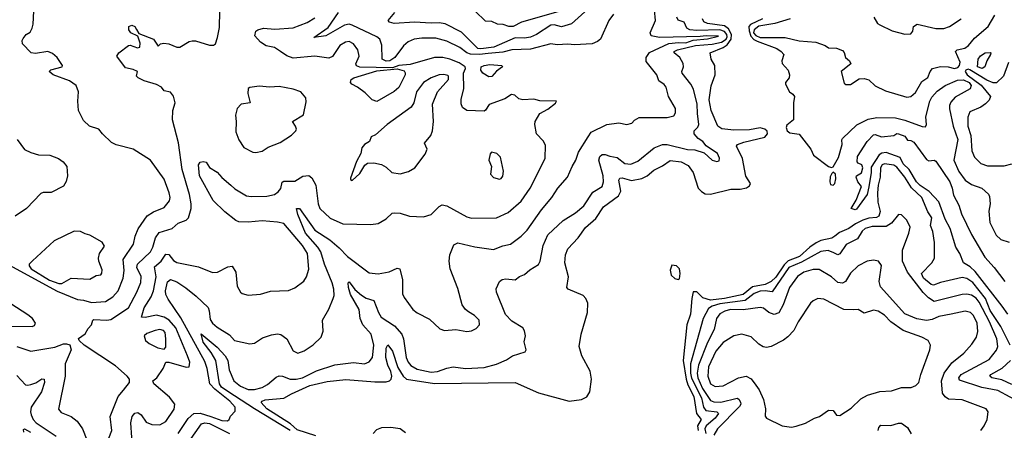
# Model space of a CAD drawing. Extents: x 1921360 to 2014538, y 768294 to 907744.
# Tile 235 of 256: x 1955753 to 1962097, y 842997 to 845639. Entities that reach past the tile are written whole.
import ezdxf

# ---------------------------------------------------------------- set-up
doc = ezdxf.new("R2010")
doc.units = 0

msp = doc.modelspace()

# ---------------------------------------------------------------- linework, layer by layer
at = {"layer": '0CON10XD'}
for points in [[(1955682.3, 844062.3), (1955995, 843891.3), (1956125, 843837.7), (1956165, 843833.7), (1956215, 843818), (1956305, 843824.6), (1956354.2, 843855.8), (1956386.6, 843895), (1956419.7, 843975), (1956425.9, 844024.1), (1956418.8, 844095), (1956486.7, 844195), (1956496.2, 844245), (1956516.4, 844293.6), (1956575, 844376.5), (1956615, 844402.7), (1956685, 844429.6), (1956717.3, 844472.7), (1956721.9, 844495), (1956717.1, 844525), (1956683.5, 844613.5), (1956595.5, 844735.5), (1956483.3, 844805), (1956375, 844833.1), (1956345, 844848.8), (1956286.2, 844905), (1956263.8, 844935), (1956202.5, 844955), (1956165, 844990), (1956132.9, 845055), (1956128, 845115), (1956132, 845175), (1956116.6, 845216.6), (1956074, 845245), (1955969.2, 845285), (1955944, 845305), (1955953.3, 845316.7), (1956026.2, 845335), (1956028, 845345), (1955994, 845395), (1955965, 845421.4), (1955935, 845434.3), (1955855, 845422.2), (1955826.7, 845425), (1955772, 845485), (1955768.8, 845505), (1955775, 845517.5), (1955795, 845543.3), (1955820, 845560), (1955833.8, 845585), (1955840.5, 845609.5), (1955844.2, 845695)], [(1956420.9, 843255), (1956461.1, 843305), (1956459.7, 843325), (1956446.6, 843345), (1956370.8, 843410.8), (1956169.5, 843545), (1956136, 843575), (1956132, 843588), (1956175, 843617.5), (1956195, 843652.5), (1956216.7, 843675), (1956223.3, 843705), (1956230, 843710), (1956315, 843704.6), (1956341, 843709), (1956455.2, 843784.8), (1956507.6, 843885), (1956532.7, 843947.3), (1956536.1, 843986.1), (1956506.8, 844045), (1956511.1, 844065), (1956595, 844145.4), (1956611.4, 844175), (1956628.4, 844235), (1956651.1, 844268.9), (1956735, 844296.2), (1956775, 844330.6), (1956825, 844348.1), (1956840.6, 844365), (1956857.3, 844425), (1956857.9, 844455), (1956847.3, 844515), (1956799.5, 844675), (1956777, 844847), (1956736.8, 844995), (1956740, 845055), (1956754.4, 845105), (1956745, 845146.7), (1956725, 845172), (1956685, 845182.5), (1956666.2, 845205), (1956635, 845223.2), (1956555, 845246.4), (1956516.7, 845265), (1956506.7, 845275), (1956511.2, 845305), (1956485, 845318.9), (1956435, 845329.2), (1956380, 845405), (1956392.5, 845425), (1956455, 845474), (1956465, 845475.8), (1956512.3, 845457.7), (1956526.7, 845463.3), (1956528.3, 845488.3), (1956513.9, 845533.9), (1956468.8, 845555), (1956456, 845575), (1956456.7, 845595), (1956475, 845603.8), (1956495.7, 845595.7), (1956505.7, 845575.7), (1956520.5, 845550.5), (1956616.2, 845515), (1956645, 845470), (1956660, 845485), (1956682.3, 845487.7), (1956715, 845484.3), (1956765, 845463.3), (1956785, 845462.9), (1956845, 845499.4), (1956865, 845504.3), (1956886.1, 845503.9), (1956975, 845476), (1957002.5, 845475), (1957013.8, 845485), (1957028, 845525), (1957040.9, 845589.1), (1957041.9, 845695)], [(1956775.2, 842974.8), (1956838, 843072), (1956874.5, 843105.5), (1956915, 843106.5), (1956983.6, 843085), (1957055, 843060.4), (1957091.7, 843058.3), (1957102.5, 843065), (1957111.7, 843088.3), (1957140.7, 843119.3), (1957142, 843145), (1957107.5, 843185), (1957010.2, 843260.2), (1956979.1, 843295), (1956960.4, 843395), (1956945, 843439.6), (1956790.8, 843720.8), (1956709.5, 843839.5), (1956695, 843871.2), (1956692.9, 843895), (1956705, 843951.1), (1956725, 843966.5), (1956765, 843951.9), (1956823.9, 843913.9), (1956890.2, 843860.2), (1956966.4, 843786.4), (1956974.3, 843765), (1956979.3, 843709.3), (1956996.2, 843685), (1957025, 843660.8), (1957105, 843610), (1957136.2, 843575), (1957235, 843552.9), (1957265, 843557.5), (1957318.5, 843591.5), (1957375, 843611.9), (1957415, 843616.7), (1957435, 843612.9), (1957474.3, 843584.3), (1957515, 843508.8), (1957545, 843494), (1957585, 843508.6), (1957644.5, 843545.5), (1957695.8, 843595), (1957708.6, 843635), (1957704.2, 843705), (1957744, 843776), (1957772.9, 843845), (1957778.8, 843865), (1957776.7, 843905), (1957766.2, 843945), (1957716.3, 844065), (1957693.3, 844145), (1957674.4, 844175), (1957593.8, 844265), (1957544.6, 844385), (1957536.7, 844425), (1957556.7, 844425), (1957654, 844285), (1957752, 844222), (1957811.7, 844171.7), (1957866.2, 844115), (1958005, 844010), (1958063.6, 844003.6), (1958132.6, 844017.4), (1958185, 844039.2), (1958203.3, 844035), (1958220.6, 843965), (1958219.2, 843875), (1958230.3, 843850.3), (1958286, 843775), (1958313, 843753), (1958392.6, 843712.6), (1958459.3, 843649.3), (1958489.3, 843639.3), (1958563.9, 843646.1), (1958635, 843632.5), (1958664.1, 843635.9), (1958695, 843651.2), (1958715.7, 843674.3), (1958712.5, 843705), (1958684, 843735), (1958645, 843759.4), (1958624.6, 843774.6), (1958604.4, 843805), (1958575, 843910), (1958527.1, 844035), (1958521.1, 844085), (1958524.5, 844125), (1958549.4, 844190.6), (1958575, 844203.1), (1958685, 844177.1), (1958805, 844160), (1958865, 844183.3), (1958916.2, 844195), (1958984.7, 844245.3), (1959022.2, 844285), (1959114.4, 844415), (1959181.1, 844495), (1959219.4, 844555), (1959283.5, 844625), (1959312.5, 844695), (1959336.5, 844735), (1959353.4, 844786.6), (1959415.5, 844884.5), (1959435, 844916.4), (1959535.7, 844965.7), (1959614.4, 844975.6), (1959665.9, 844964.1), (1959696.1, 844973.9), (1959715, 844993.3), (1959745, 845009.4), (1959925, 845009.7), (1959968.5, 845021.5), (1959979.2, 845040.8), (1959977.8, 845067.8), (1959934.4, 845145), (1959918.5, 845205), (1959905, 845223.1), (1959870.9, 845245), (1959858, 845285), (1959790.2, 845370.2), (1959788.8, 845395), (1959811.7, 845428.3), (1959934.6, 845485.4), (1959996.9, 845493.1), (1960045, 845491.4), (1960091.7, 845508.3), (1960185, 845516.2), (1960255, 845532.5), (1960176.3, 845536.3), (1960138.1, 845531.9), (1959875, 845523.9), (1959821.9, 845535), (1959816, 845555), (1959848.9, 845635), (1959842.7, 845702.7)], [(1959265, 845701.9), (1958986.9, 845623.1), (1958933.3, 845595), (1958905, 845594.6), (1958867.4, 845607.4), (1958830.9, 845610.9), (1958795, 845627.5), (1958755, 845629.2), (1958687.5, 845695)], [(1957434.4, 845435), (1957395, 845460.8), (1957341.3, 845471.3), (1957304.6, 845494.6), (1957268, 845535), (1957273.8, 845565), (1957286.7, 845575), (1957324.7, 845585.3), (1957397.7, 845577.7), (1957515, 845587.3), (1957605, 845620.9), (1957655, 845650.4)], [(1959579.4, 845675), (1959548.6, 845635), (1959494.4, 845515), (1959475, 845498.7), (1959441.1, 845485), (1959327.1, 845477.1), (1959285, 845481.6), (1959215, 845477.4), (1959175, 845483.5), (1959045, 845450.3), (1958925, 845444.6), (1958865, 845431.2), (1958772.5, 845422.5), (1958715, 845415.4), (1958658.1, 845418.1), (1958634.7, 845425), (1958589.5, 845459.5), (1958505, 845501.1), (1958435, 845520.3), (1958345, 845520.6), (1958295, 845514.7), (1958255, 845497.2), (1958225, 845470.8), (1958169.4, 845395), (1958137.1, 845375), (1958115, 845373.3), (1958088, 845385), (1958086.6, 845475), (1958073.8, 845515), (1958055, 845529.3), (1957895, 845605.2), (1957875, 845610), (1957845, 845604.3), (1957725, 845535.3), (1957647.5, 845525), (1957740.3, 845589.7), (1957808, 845685)], [(1959395, 845690.4), (1959308.1, 845611.9), (1959245, 845592.8), (1959196, 845606), (1959175, 845604), (1959083.6, 845545), (1959045, 845527.4), (1959005, 845520.7), (1958945, 845521.9), (1958808.1, 845461.9), (1958725, 845450.8), (1958704.3, 845454.3), (1958599.7, 845559.7), (1958495, 845612.1), (1958455, 845619.1), (1958403.4, 845616.6), (1958296.2, 845623.8), (1958165, 845614), (1958135, 845623.3), (1958127.5, 845635), (1958170.5, 845685)], [(1959292.5, 843185), (1959373.3, 843195), (1959407.6, 843212.4), (1959426.7, 843245), (1959437.9, 843325), (1959428.1, 843378.1), (1959375.6, 843475), (1959357.1, 843535), (1959370, 843615), (1959412.5, 843755), (1959413.8, 843815), (1959400.9, 843845), (1959384.1, 843864.1), (1959286.7, 843905), (1959278.8, 843915), (1959289.2, 843985), (1959264.6, 844075), (1959268.8, 844125), (1959285.5, 844165), (1959352.2, 844235), (1959398.7, 844301.3), (1959465, 844360.3), (1959515.1, 844434.9), (1959610.5, 844505), (1959625.2, 844535), (1959614.3, 844605.7), (1959619.7, 844620.3), (1959635, 844621.2), (1959695, 844603.9), (1959762.6, 844617.4), (1959795, 844633.8), (1959838.6, 844671.4), (1959895, 844698.4), (1959945, 844733), (1960015, 844723.6), (1960059.9, 844699.9), (1960092, 844655), (1960125, 844555.4), (1960145, 844532.8), (1960169, 844519), (1960205, 844515.3), (1960335, 844548.4), (1960395, 844549.6), (1960435, 844558.1), (1960455, 844570), (1960462, 844585), (1960431.5, 844631.5), (1960409.1, 844745), (1960370.9, 844825), (1960378.5, 844835), (1960417.9, 844852.1), (1960555, 844882.8), (1960570.8, 844905), (1960569, 844921), (1960555, 844934.2), (1960525, 844942.9), (1960455, 844929.7), (1960355, 844927.4), (1960276.6, 844936.6), (1960251.1, 844955), (1960208, 845055), (1960196.1, 845123.9), (1960207.2, 845212.8), (1960234.2, 845285), (1960232.5, 845345), (1960208.5, 845385), (1960202.2, 845425), (1960285, 845460.3), (1960311.6, 845478.4), (1960336.8, 845513.2), (1960338.6, 845545), (1960320.6, 845580.6), (1960295, 845600.2), (1960183.9, 845613.9), (1960160, 845625), (1960151.6, 845645)], [(1960121.1, 845035), (1960117, 845095), (1960095, 845192), (1960077.7, 845225), (1960021.6, 845295), (1960019.1, 845305), (1960029.6, 845335), (1960027.7, 845357.7), (1960006.9, 845396.9), (1959970, 845425), (1959970.5, 845435), (1959990.8, 845445), (1960107.4, 845472.6), (1960215, 845481.5), (1960275, 845495.6), (1960305.4, 845515), (1960311.9, 845528.1), (1960309.6, 845545), (1960293.7, 845563.7), (1960265, 845574.2), (1960115, 845568.9), (1960070, 845575), (1960051.1, 845585), (1960035, 845624.3), (1959996.1, 845636.1), (1959987.7, 845655)], [(1960538.4, 845645), (1960461.7, 845608.3), (1960451.6, 845595), (1960452.8, 845567.2), (1960463.7, 845533.7), (1960482.8, 845512.8), (1960505, 845500.7), (1960631.9, 845455), (1960660, 845435), (1960675.6, 845415), (1960663.1, 845375), (1960665, 845357.5), (1960703.8, 845315), (1960714, 845285), (1960710, 845265), (1960686.7, 845235), (1960686.7, 845225), (1960713.8, 845175), (1960735, 845160), (1960744.1, 845144.1), (1960738.6, 845105), (1960739.6, 844995), (1960695, 844960), (1960691.4, 844945), (1960696.9, 844925), (1960715, 844910.2), (1960775, 844902.7), (1960850.5, 844805), (1960867.5, 844767.5), (1960965, 844693.8), (1960982.5, 844687.5), (1960995, 844692.5), (1961028.2, 844751.8), (1961052.7, 844835), (1961049.2, 844865), (1961054, 844875), (1961147.1, 844962.9), (1961220.3, 844999.7), (1961275, 845010), (1961395, 845007.3), (1961455, 844992), (1961567.3, 844952.7), (1961589.3, 844950.7), (1961595.3, 844964.7), (1961590.3, 845015), (1961617.5, 845115), (1961630.3, 845139.7), (1961665, 845178.5), (1961715, 845216.4), (1961795, 845249.8), (1961835, 845252.3), (1961870, 845235), (1961883.3, 845215), (1961877.1, 845195), (1961779.3, 845140.7), (1961752, 845108), (1961743.8, 845086.2), (1961743.8, 845065), (1961768.5, 844955), (1961797.2, 844867.2), (1961771.2, 844735), (1961802.9, 844662.9), (1961845, 844606.4), (1961885, 844578.8), (1961951.2, 844555), (1961995.4, 844515.4), (1962002.1, 844502.1), (1962005.8, 844454.2), (1961997.5, 844407.5), (1962002.7, 844335), (1962045, 844252.1), (1962073.7, 844223.7), (1962127.9, 844207.9)], [(1960716.5, 845645), (1960618.9, 845615), (1960515, 845597.4), (1960486.2, 845575), (1960481, 845555), (1960495, 845536.7), (1960525, 845525.5), (1960684.6, 845525.4), (1960775, 845503.2), (1960882.5, 845495), (1960943, 845473), (1960965, 845458.6), (1961015, 845455.7), (1961055, 845440), (1961065, 845427.5), (1961074.2, 845395), (1961098.6, 845375), (1961107.1, 845355), (1961046.2, 845305), (1961065, 845230), (1961075, 845222.5), (1961105, 845222), (1961161.3, 845258.7), (1961195, 845261.1), (1961225, 845252.9), (1961264.7, 845214.7), (1961331.4, 845181.4), (1961468.8, 845141.2), (1961495, 845144), (1961525, 845170), (1961565, 845241.9), (1961605, 845268), (1961619.4, 845305), (1961635, 845326), (1961685, 845337.5), (1961734.4, 845335.6), (1961775, 845325.4), (1961797.8, 845332.2), (1961807.6, 845345), (1961811.5, 845365), (1961781.9, 845435), (1961793.7, 845446.3), (1961843.3, 845456.7), (1961866.4, 845473.6), (1961905, 845521.2), (1961993.5, 845596.5), (1962035, 845667.8)], [(1961256, 845655), (1961280, 845615), (1961295, 845605.7), (1961375, 845568.6), (1961455, 845545.8), (1961495, 845548.8), (1961508, 845565), (1961511.2, 845595), (1961535, 845610), (1961655, 845583.1), (1961708.3, 845581.7), (1961743.6, 845596.4), (1961819.2, 845645)], [(1956481.8, 842855), (1956469.1, 843045), (1956478.2, 843085), (1956495, 843105.7), (1956515, 843110.6), (1956535, 843095.6), (1956568, 843048), (1956605, 843032.9), (1956655, 843031.8), (1956695, 843053.5), (1956747.5, 843132.5), (1956752.1, 843165), (1956719.2, 843209.2), (1956617.8, 843295), (1956610, 843315), (1956636.7, 843335), (1956676.7, 843395), (1956694.5, 843435.5), (1956715, 843435.9), (1956825, 843403.6), (1956844.6, 843405.4), (1956848.6, 843435), (1956834.3, 843475), (1956758.5, 843655), (1956716.4, 843706.4), (1956685, 843724.8), (1956635, 843736.7), (1956562.6, 843722.6), (1956538, 843725), (1956555.2, 843785), (1956600.2, 843855), (1956615.7, 843894.3), (1956632.5, 843985), (1956620.7, 844049.3), (1956664.2, 844085.8), (1956695, 844130.4), (1956715, 844127.8), (1956745, 844089.1), (1956765, 844075.5), (1956905, 844048.1), (1956995, 844012), (1957027.5, 844015), (1957095, 844049.4), (1957123.1, 844053.1), (1957145.5, 844015), (1957154.6, 843924.6), (1957175.6, 843885.6), (1957186.9, 843876.9), (1957225, 843866.9), (1957305, 843872.9), (1957368, 843892), (1957485, 843897.1), (1957526.6, 843913.4), (1957584.2, 843955.8), (1957601.4, 843985), (1957616.1, 844033.9), (1957608.2, 844135), (1957575.3, 844185), (1957455, 844327.8), (1957415, 844336.9), (1957315, 844343.8), (1957225, 844335.3), (1957165, 844339.2), (1957145, 844347.3), (1957075, 844402.1), (1956999.6, 844475), (1956912.2, 844635), (1956904.2, 844705), (1956915, 844722.5), (1956935, 844727.5), (1956955, 844722.5), (1956977, 844687), (1957025, 844658), (1957054.5, 844624.5), (1957114, 844574), (1957139.8, 844549.8), (1957215, 844506.2), (1957245, 844501.1), (1957345, 844503.9), (1957394, 844515), (1957418.9, 844531.1), (1957435, 844553.8), (1957445, 844593.3), (1957455, 844600), (1957525, 844600.6), (1957577, 844633), (1957615, 844635.6), (1957635, 844622.5), (1957660.9, 844575), (1957675.4, 844455), (1957687.5, 844425), (1957752.6, 844362.6), (1957835, 844325.5), (1958015, 844320.8), (1958062.7, 844327.3), (1958115, 844357.5), (1958153.3, 844395), (1958165, 844397.1), (1958204.3, 844394.3), (1958265, 844374.2), (1958355, 844370), (1958405, 844385.8), (1958455, 844438), (1958475, 844447.5), (1958505, 844441.4), (1958635, 844370.9), (1958665, 844362.5), (1958825, 844363.6), (1958901.4, 844398.6), (1958985, 844471.5), (1959042.1, 844555), (1959137.9, 844745), (1959141.1, 844831.1), (1959125, 844860), (1959082, 844905), (1959071.2, 844965), (1959073.8, 844985), (1959104, 845035), (1959156.4, 845063.6), (1959205, 845101.2), (1959212.5, 845115), (1959105, 845117.1), (1959065, 845127.5), (1958995, 845122.9), (1958969.8, 845129.8), (1958942.7, 845152.7), (1958922.3, 845157.7), (1958879.8, 845130.2), (1958777.3, 845092.7), (1958755, 845056.7), (1958745, 845051.2), (1958635, 845055.8), (1958606.2, 845075), (1958597.3, 845097.3), (1958597.5, 845127.5), (1958615.4, 845195), (1958612.2, 845295), (1958624.7, 845325), (1958622.5, 845335), (1958585, 845362.7), (1958525, 845384.3), (1958480, 845395), (1958425, 845396.5), (1958268.2, 845351.8), (1958195.2, 845345.2), (1958155, 845330.5), (1957945, 845333.5), (1957923.2, 845343.2), (1957919.1, 845355), (1957941.1, 845405), (1957932.5, 845445), (1957904.4, 845485), (1957875, 845499.1), (1957852, 845495), (1957815, 845472.2), (1957767.5, 845402.5), (1957745, 845391.4), (1957655, 845404.5), (1957515, 845391.5), (1957475, 845406.5), (1957434.4, 845435)], [(1961955, 845324.7), (1961924.1, 845335), (1961928.9, 845385), (1961943.5, 845406.5), (1961972.9, 845425), (1962005, 845428.8), (1962010, 845425), (1962008, 845415), (1961984, 845375), (1961972, 845335), (1961955, 845324.7)], [(1958055, 845112.7), (1958023.5, 845123.5), (1957978.3, 845168.3), (1957930, 845205), (1957893.5, 845223.5), (1957884.5, 845235), (1957887.8, 845255), (1957905, 845265.3), (1958055, 845309.2), (1958185, 845322.1), (1958229.3, 845309.2), (1958237.3, 845297.3), (1958236.8, 845285), (1958195, 845203.1), (1958165, 845177.3), (1958055, 845112.7)], [(1958775, 845271.2), (1958737.2, 845295), (1958723.4, 845315), (1958726.3, 845335), (1958745, 845345.1), (1958781.2, 845351.2), (1958860, 845345), (1958863.8, 845335), (1958825, 845308.5), (1958795, 845274), (1958775, 845271.2)], [(1962125, 845363.8), (1962090.8, 845275), (1962047, 845233), (1962025, 845232.5), (1961985, 845250), (1961875, 845317.6), (1961865, 845321.1), (1961849.5, 845315), (1961845.6, 845305), (1961857.6, 845285), (1961948.9, 845218.9), (1962007.5, 845145), (1961999.6, 845120.4), (1961975, 845096.8), (1961945, 845076.9), (1961875, 845046.7), (1961861.8, 845011.8), (1961862.2, 844955), (1961880.9, 844895), (1961888.4, 844795), (1961905.5, 844755), (1961945, 844712.7), (1961988.1, 844698.1), (1962095, 844698.5), (1962145, 844712.3)], [(1957895, 844603.3), (1957945, 844650), (1957977.7, 844702.3), (1957995, 844716.2), (1958035, 844717.1), (1958085, 844706.9), (1958115, 844690.8), (1958150, 844655), (1958205, 844647.1), (1958258.7, 844661.3), (1958298.8, 844685), (1958365.7, 844774.3), (1958378.8, 844805), (1958362, 844845), (1958401.9, 844895), (1958413.3, 844925), (1958419.4, 844985), (1958413.1, 845095), (1958445.4, 845174.6), (1958515.4, 845255), (1958516.5, 845275), (1958510.6, 845280.6), (1958486.8, 845286.8), (1958455, 845283.8), (1958405, 845264.5), (1958355, 845234.6), (1958309.6, 845175), (1958291.8, 845105), (1958275, 845076.9), (1958120, 844965), (1958045, 844899.2), (1958017.5, 844885), (1958007.5, 844855), (1957974.2, 844835.8), (1957956.7, 844815), (1957951.7, 844778.3), (1957924.2, 844725.8), (1957885, 844620), (1957885, 844610), (1957895, 844603.3)], [(1957275, 844784), (1957315, 844792.9), (1957355, 844818.6), (1957431.2, 844848.8), (1957505, 844896.2), (1957532, 844925), (1957535.8, 844935), (1957530.8, 844955), (1957510, 844985), (1957582.3, 845027.7), (1957599.5, 845110.5), (1957595.7, 845135.7), (1957564.3, 845174.3), (1957515, 845193.1), (1957425, 845210), (1957365, 845204), (1957295, 845211.2), (1957235, 845203.8), (1957224.4, 845195.6), (1957222.9, 845165), (1957237.5, 845105), (1957180, 845095), (1957155, 845067.5), (1957142.9, 845025), (1957148.9, 844985), (1957146.6, 844916.6), (1957166, 844865), (1957196.8, 844816.8), (1957255, 844786), (1957275, 844784)], [(1957495, 842996), (1957265, 843134.1), (1957095, 843245.5), (1957053.2, 843275), (1957040, 843295), (1957015.8, 843445.8), (1956987.7, 843497.7), (1956935, 843563.4), (1956921.9, 843618.1), (1957025, 843531.2), (1957077.8, 843475), (1957093.4, 843445), (1957102.1, 843385), (1957131.8, 843315), (1957175, 843280.7), (1957225, 843259), (1957265, 843258.8), (1957315, 843271.6), (1957348.8, 843291.2), (1957405, 843338.6), (1957423.9, 843346.1), (1957445.8, 843345.8), (1957495.7, 843325.7), (1957535, 843325.7), (1957575.6, 843335), (1957665, 843378.2), (1957783.2, 843416.8), (1957903.6, 843433.6), (1957975, 843424.4), (1958005, 843438), (1958025.6, 843465), (1958034.1, 843545), (1958016.8, 843615), (1957963.5, 843675), (1957947.1, 843715), (1957940.5, 843775), (1957885, 843870), (1957871.1, 843915), (1957868.8, 843945), (1957875, 843951.2), (1957912.8, 843902.8), (1957955, 843866.7), (1957985, 843847.8), (1958035, 843831.1), (1958064.2, 843755), (1958082.8, 843725), (1958167.9, 843667.9), (1958214.2, 843615), (1958225.2, 843585.2), (1958242.2, 843465), (1958255, 843434.6), (1958273.7, 843413.7), (1958315, 843389.4), (1958405, 843371.4), (1958445, 843374.7), (1958505, 843397.3), (1958545, 843404.6), (1958625, 843394.5), (1958745, 843400.8), (1958825, 843422.5), (1958889.4, 843450.6), (1958927.5, 843475), (1959009.3, 843500.7), (1959016.7, 843515), (1959003.8, 843565), (1959011.2, 843605), (1959005.9, 843635.9), (1958995, 843656.7), (1958925, 843698), (1958882.4, 843742.4), (1958824.3, 843885), (1958822.7, 843907.3), (1958845, 843953.3), (1958862.6, 843967.4), (1958885, 843971.9), (1958945, 843965.7), (1958973.6, 843986.4), (1959005, 843998.6), (1959040.5, 844029.5), (1959095, 844063.5), (1959107.5, 844085), (1959125.3, 844185), (1959155, 844254.4), (1959255, 844347.1), (1959333.9, 844396.1), (1959387.7, 844442.3), (1959445, 844529.4), (1959505.6, 844565), (1959513.5, 844595), (1959512.9, 844635), (1959485.3, 844734.7), (1959492, 844758), (1959505, 844770.6), (1959525, 844772.7), (1959555, 844760.8), (1959603.2, 844753.2), (1959653, 844713), (1959689.6, 844710.4), (1959735, 844728.5), (1959841.4, 844815), (1959895, 844835.3), (1959925, 844837.1), (1960055, 844804.7), (1960102, 844802), (1960163.3, 844783.3), (1960214.8, 844734.8), (1960245, 844726.9), (1960259.2, 844730.8), (1960262.9, 844747.1), (1960248.5, 844778.5), (1960175, 844827.5), (1960155.2, 844855.2), (1960124.4, 844875), (1960098.6, 844905), (1960099.2, 844925), (1960121.8, 844948.2), (1960129.2, 844965), (1960121.1, 845035)], [(1962118.9, 843745), (1962082.5, 843795), (1961909, 844019), (1961877.8, 844047.8), (1961834.1, 844074.1), (1961810.8, 844135), (1961783.7, 844175), (1961748.7, 844295), (1961716.3, 844355), (1961676, 844466), (1961613.4, 844533.4), (1961555, 844571.3), (1961531.1, 844595), (1961484.4, 844674.4), (1961445, 844711), (1961425, 844752.7), (1961335, 844784.7), (1961308.9, 844781.1), (1961290.9, 844769.1), (1961238.8, 844691.2), (1961239.1, 844655), (1961224.5, 844564.5), (1961213.8, 844515), (1961145, 844420.8), (1961135, 844416), (1961110, 844425), (1961142.2, 844477.8), (1961177.1, 844565), (1961152.4, 844595), (1961141.5, 844625), (1961145.4, 844634.6), (1961177.2, 844652.8), (1961185.4, 844685), (1961179.4, 844705), (1961155, 844715.5), (1961148.8, 844725), (1961151.8, 844758.2), (1961212.3, 844855), (1961255, 844899.1), (1961265, 844900.9), (1961305, 844886.2), (1961385, 844894.3), (1961404, 844906), (1961415, 844905.2), (1961455, 844889), (1961472.9, 844862.9), (1961495, 844862.3), (1961515, 844851.6), (1961595, 844738.9), (1961610.7, 844730.7), (1961645, 844735.5), (1961655, 844728.9), (1961745, 844596.2), (1961761.1, 844555), (1961769.4, 844509.4), (1961804.7, 844445), (1961821.2, 844388.8), (1961886.2, 844256.2), (1961971.4, 844111.4), (1962031.5, 844045), (1962100, 843955)], [(1955737.5, 844867.5), (1955785, 844804), (1955825, 844784), (1955875, 844770), (1955947.3, 844767.3), (1956002.5, 844745), (1956033.9, 844723.9), (1956056.2, 844695), (1956060.8, 844635), (1956053, 844597), (1956035, 844567.5), (1955955, 844527.1), (1955905, 844526.5), (1955889.6, 844520.4), (1955796.2, 844425), (1955725, 844374.2)], [(1958845, 844613.3), (1958855, 844616.7), (1958865, 844632.5), (1958869.2, 844665), (1958850, 844755), (1958828.3, 844778.3), (1958793.6, 844786.4), (1958783.6, 844776.4), (1958776.2, 844735), (1958793.3, 844695), (1958786.7, 844645), (1958805, 844623.8), (1958845, 844613.3)], [(1962134.1, 843545), (1962073.5, 843665), (1962005, 843767), (1961976.7, 843845), (1961895, 843947.6), (1961855, 843973.8), (1961825, 843979.6), (1961685, 843946.9), (1961640.3, 843930.3), (1961625, 843934.2), (1961575.7, 843975), (1961563.8, 844005), (1961630.4, 844075), (1961648.2, 844105), (1961647.5, 844205), (1961637.3, 844275), (1961621.5, 844315), (1961629.2, 844365), (1961605, 844403.3), (1961566.1, 844495), (1961498, 844558), (1961455.6, 844625.6), (1961405, 844689.3), (1961385, 844703.8), (1961325, 844711.4), (1961310.4, 844705), (1961299.4, 844685), (1961297, 844625), (1961283.2, 844575), (1961279.6, 844525), (1961282, 844465), (1961296.3, 844405), (1961287.9, 844375), (1961273.2, 844366.8), (1961225, 844362.5), (1961185, 844348.4), (1961137.5, 844325), (1961095.6, 844294.4), (1961035, 844269.2), (1961004.2, 844245.8), (1960985.9, 844234.1), (1960915, 844218.3), (1960885, 844203.1), (1960843.7, 844175), (1960777.3, 844115), (1960705, 844087.7), (1960678.3, 844061.7), (1960625, 843981.4), (1960595, 843954.6), (1960555.6, 843934.4), (1960475, 843919), (1960415, 843870.7), (1960295, 843844), (1960205, 843833.8), (1960155, 843848.1), (1960115, 843887.1), (1960093, 843887), (1960083.2, 843845), (1960075.3, 843745), (1960052, 843675), (1960028.6, 843445), (1960046.6, 843325), (1960058.3, 843288.3), (1960097, 843215), (1960114, 843104), (1960144.7, 843065), (1960120.9, 843025), (1960125.5, 842995)], [(1960995, 844573.3), (1961005.7, 844585), (1961012, 844615), (1961008.8, 844645), (1960995, 844657.5), (1960985, 844650), (1960975, 844627.5), (1960973.8, 844595), (1960977.5, 844577.5), (1960995, 844573.3)], [(1962215, 843167.3), (1962055, 843252), (1961951.2, 843271.2), (1961808.1, 843318.1), (1961804.7, 843335), (1961820, 843355), (1961998.5, 843451.5), (1962047.7, 843512.3), (1962055.3, 843535), (1962049.2, 843585), (1962000.9, 843695), (1961935, 843821.6), (1961915, 843846.1), (1961885, 843866.1), (1961855, 843872.1), (1961825, 843869.7), (1961645, 843825.5), (1961609, 843849), (1961573.2, 843883.2), (1961473.6, 844013.6), (1961440.9, 844085), (1961440.3, 844155), (1961482.2, 844265), (1961490.4, 844305), (1961468.3, 844348.3), (1961435, 844384.2), (1961415, 844386), (1961370.9, 844329.1), (1961335, 844307.3), (1961245, 844307.7), (1961199.6, 844295), (1961181.4, 844278.6), (1961151.6, 844228.4), (1961078.1, 844191.9), (1961038.3, 844131.7), (1961025, 844126.4), (1960997.8, 844137.8), (1960962.7, 844152.7), (1960915, 844146.8), (1960790.8, 844079.2), (1960708.1, 844045), (1960601.4, 843888.6), (1960555.1, 843895.1), (1960525, 843891.6), (1960485, 843876), (1960427.5, 843832.5), (1960265, 843809.9), (1960214.6, 843795), (1960190.3, 843779.7), (1960157.2, 843715), (1960075.6, 843424.4), (1960075.4, 843365), (1960082.1, 843332.1), (1960146.4, 843205), (1960157.9, 843145), (1960174.9, 843124.9), (1960244.4, 843114.4), (1960254.7, 843105), (1960234.4, 843075), (1960176.4, 843025), (1960168.2, 843005), (1960173.5, 842975)], [(1956005, 843942.2), (1956025, 843942.2), (1956085, 843975.5), (1956205, 843970), (1956245, 843991.8), (1956275, 843996.2), (1956282.7, 844007.3), (1956285, 844030), (1956262.2, 844085), (1956260, 844105), (1956266.7, 844135), (1956298.7, 844181.3), (1956285, 844208), (1956205, 844252.5), (1956175, 844260), (1956145, 844276.9), (1956105, 844277.5), (1955975, 844215.6), (1955835, 844088), (1955814.3, 844065), (1955813.5, 844055), (1955827.5, 844035), (1955945, 843963.4), (1956005, 843942.2)], [(1959995, 843967.1), (1960005, 843971.1), (1960008.8, 844005), (1960003.5, 844035), (1959985, 844055.4), (1959955, 844059.8), (1959943.4, 844026.6), (1959950.7, 843995), (1959975, 843972.7), (1959995, 843967.1)], [(1961946.2, 842995), (1961968, 843025), (1961985.7, 843065), (1961992, 843115), (1961980, 843135), (1961825, 843192.9), (1961737.7, 843197.7), (1961715, 843211.1), (1961699.2, 843235), (1961693.3, 843315), (1961708.4, 843365), (1961758.9, 843431.1), (1961836.2, 843493.8), (1961888.7, 843551.3), (1961917.5, 843595), (1961927.1, 843632.9), (1961921.3, 843685), (1961897.5, 843735), (1961878.6, 843755), (1961845, 843763.2), (1961753.8, 843743.8), (1961675, 843729.2), (1961631.1, 843708.9), (1961595, 843703), (1961533, 843713), (1961456.6, 843746.6), (1961299.5, 843919.5), (1961291.1, 843955), (1961305, 844057.5), (1961285.5, 844085.5), (1961255, 844091.9), (1961214, 844086), (1961155, 844055.6), (1961105, 844006.9), (1961074.4, 843955), (1961055, 843942.9), (1961025, 843948.5), (1960984.4, 843985), (1960905, 844031.2), (1960865, 844032.2), (1960805.6, 844015), (1960765, 843986.4), (1960713.9, 843916.1), (1960672.7, 843805), (1960645, 843753.5), (1960615, 843741.8), (1960580.6, 843755), (1960545, 843781.8), (1960525, 843786.4), (1960415, 843771), (1960333.2, 843773.2), (1960296, 843764), (1960265, 843745.9), (1960243.1, 843715), (1960227.3, 843645), (1960185, 843562.1), (1960126.2, 843415), (1960117.8, 843365), (1960122.6, 843335), (1960153.4, 843265), (1960205, 843187.5), (1960225, 843179.1), (1960271.5, 843178.5), (1960375, 843203.3), (1960386.7, 843196.7), (1960398.1, 843178.1), (1960399.4, 843165), (1960390.8, 843149.2), (1960249.1, 843005), (1960224.8, 842965.2)], [(1955575, 843644.6), (1955685.9, 843665.9), (1955832.5, 843665), (1955849.1, 843670.9), (1955854.6, 843685), (1955834.8, 843715), (1955805, 843739.5), (1955615, 843861.1), (1955555, 843888.8), (1955504.7, 843895.3), (1955482.8, 843877.2), (1955457, 843803), (1955454.2, 843775), (1955462, 843705), (1955484.4, 843664.4), (1955505, 843647.1), (1955575, 843644.6)], [(1960725, 843016.7), (1960755, 843023.3), (1960815, 843042.5), (1960874.4, 843075.6), (1960906.7, 843085), (1960965, 843126), (1960993.9, 843123.9), (1961015, 843093.3), (1961037.7, 843092.3), (1961111.1, 843138.9), (1961171.5, 843198.5), (1961215, 843222.9), (1961295, 843245.6), (1961369.1, 843250.9), (1961435, 843270.9), (1961497.1, 843272.9), (1961526.2, 843285), (1961547.1, 843305), (1961559.4, 843355), (1961617.1, 843515), (1961621.2, 843545), (1961606.7, 843575), (1961566.4, 843596.4), (1961445, 843639.5), (1961365, 843694.5), (1961325, 843736.7), (1961285, 843762.7), (1961255, 843769.6), (1961195, 843749.5), (1961155, 843774.3), (1961125, 843772.7), (1961063.8, 843773.8), (1960935, 843841.2), (1960895, 843843.8), (1960865, 843830.5), (1960848.5, 843815), (1960769.1, 843695), (1960740.2, 843639.8), (1960702.9, 843597.1), (1960675, 843576.4), (1960595, 843535.6), (1960565, 843528.9), (1960543, 843533), (1960515, 843550.6), (1960465, 843598.5), (1960405, 843614.4), (1960355, 843603.5), (1960285, 843561.8), (1960238.6, 843505), (1960192, 843405), (1960186.2, 843345), (1960205, 843296.5), (1960235, 843278.2), (1960285, 843282.5), (1960385, 843333.6), (1960434.5, 843344.5), (1960466.9, 843326.9), (1960495, 843286.7), (1960517.1, 843257.1), (1960545.6, 843195), (1960559.2, 843135), (1960556.4, 843086.4), (1960564.1, 843074.1), (1960665, 843025.8), (1960725, 843016.7)], [(1956685, 843519.6), (1956695, 843532.5), (1956695.7, 843585), (1956689.7, 843625), (1956679, 843639), (1956655, 843644.7), (1956625, 843639.5), (1956571.3, 843618.7), (1956555.5, 843605), (1956563.2, 843575), (1956586.3, 843555), (1956643.7, 843526.3), (1956685, 843519.6)], [(1955735.7, 843535), (1955825, 843505.5), (1955978.8, 843531.2), (1956035, 843552), (1956055, 843553.2), (1956075.8, 843545.8), (1956084.6, 843515), (1956046, 843425), (1956046.2, 843345), (1956002.6, 843132.6), (1956021.3, 843111.3), (1956084.6, 843084.6), (1956124.2, 843055), (1956158, 843005), (1956186, 842935), (1956215, 842910), (1956255, 842910.6), (1956315, 842932.5), (1956328.2, 842945), (1956346.2, 842995), (1956336.7, 843085), (1956388.2, 843215), (1956420.9, 843255)], [(1957660.3, 842960.3), (1957540.3, 843000.3), (1957498, 843038), (1957345, 843133.7), (1957307.9, 843175), (1957315.5, 843185), (1957335, 843192.3), (1957455, 843202.5), (1957505, 843232), (1957621.5, 843285), (1957735, 843310.2), (1957855, 843324.4), (1958042.2, 843307.8), (1958115, 843308.1), (1958135.6, 843314.4), (1958146.7, 843325), (1958150.5, 843345), (1958145.3, 843375), (1958125, 843416.7), (1958111.9, 843465), (1958114.3, 843525.7), (1958125, 843545.8), (1958155, 843506), (1958190.4, 843400.4), (1958224, 843344), (1958245.9, 843325.9), (1958425, 843296.9), (1958945.2, 843305.2), (1959095, 843238.6), (1959292.5, 843185)], [(1962145, 843291.2), (1962080.5, 843320.5), (1962015.8, 843335), (1962004.2, 843345), (1962010, 843355), (1962082.6, 843397.4), (1962136.6, 843445)], [(1955735, 843348.5), (1955789.8, 843289.8), (1955805, 843286.2), (1955825, 843291.1), (1955857.8, 843302.2), (1955895, 843327.8), (1955911.2, 843325), (1955912.7, 843305), (1955893.3, 843245), (1955827.2, 843145), (1955821.9, 843115), (1955826.5, 843095), (1955840.3, 843065), (1955858.2, 843045), (1955989, 842959)], [(1956817.2, 842885), (1956925, 843038.4), (1956945, 843045.1), (1956975, 843039.8), (1957104.8, 842975.2)], [(1961284.4, 842995), (1961287.5, 843015), (1961301.2, 843028.8), (1961365, 843026.4), (1961415, 843041.8), (1961435, 843041.5), (1961474.2, 843014.2), (1961495.8, 842974.2)], [(1955780, 842985), (1955777.7, 843002.3), (1955783.1, 843006.9), (1955823.8, 842985)], [(1958239.5, 842979.5), (1958204.4, 843005), (1958145, 843014.5), (1958085, 843012.7), (1958051, 842999), (1958031.4, 842975)]]:
    msp.add_lwpolyline(points, dxfattribs=at)

doc.saveas('drawing.dxf')
